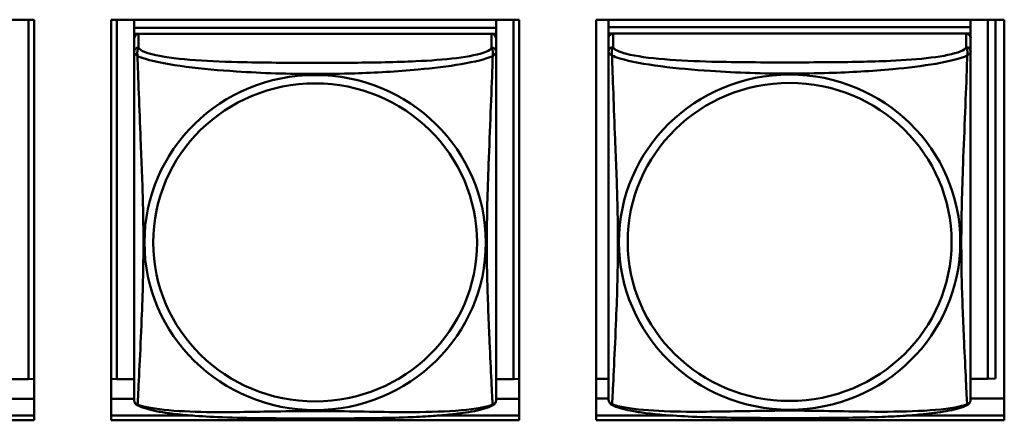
# Model space of a CAD drawing. Header units: inches. Extents: x 2.9 to 75, y -2.3 to 43.7.
# Tile 67 of 155: x 46.696 to 47.98, y 15.211 to 15.734. Entities that reach past the tile are written whole.
import ezdxf

# ---------------------------------------------------------------- set-up
doc = ezdxf.new("R2010")
doc.units = ezdxf.units.IN
doc.header["$MEASUREMENT"] = 0
doc.layers.add('Visible Edges(ROSSANSI)', color=7, linetype='Continuous', lineweight=50)
doc.layers.add('Visible Tangent Edges(ROSSANSI)', color=7, linetype='Continuous', lineweight=50)

msp = doc.modelspace()

# ---------------------------------------------------------------- linework, layer by layer
at = {"layer": 'Visible Edges(ROSSANSI)'}
for p, q in [((46.1818, 15.7335), (46.7142, 15.7335)), ((46.7068, 15.7335), (46.7068, 15.2644)), ((46.7142, 15.7335), (46.7142, 15.2108)), ((46.8148, 15.2108), (46.8148, 15.7335)), ((46.8148, 15.7335), (47.3472, 15.7335)), ((46.8221, 15.2644), (46.8221, 15.7335)), ((46.8448, 15.7335), (46.8448, 15.7231)), ((47.3172, 15.7335), (47.3172, 15.7231)), ((47.3398, 15.7335), (47.3398, 15.2644)), ((47.3472, 15.7335), (47.3472, 15.2108)), ((47.4478, 15.2108), (47.4478, 15.7335)), ((47.4478, 15.7335), (47.9802, 15.7335)), ((47.4639, 15.7335), (47.4639, 15.7237)), ((47.9363, 15.7335), (47.9363, 15.7237)), ((47.9589, 15.7335), (47.9589, 15.2649)), ((47.9688, 15.7335), (47.9688, 15.2653)), ((47.9802, 15.7335), (47.9802, 15.2108)), ((47.3172, 15.7231), (46.8448, 15.7231)), ((46.8448, 15.7231), (46.8448, 15.7149)), ((46.8448, 15.7231), (46.8448, 15.7231)), ((46.8448, 15.7231), (47.3172, 15.7231)), ((46.8448, 15.7092), (46.8448, 15.7149)), ((46.8448, 15.7149), (46.8506, 15.7149)), ((47.3113, 15.7149), (46.8507, 15.7149)), ((47.3114, 15.7149), (47.3172, 15.7149)), ((47.3172, 15.7231), (47.3172, 15.7149)), ((47.3172, 15.7231), (47.3172, 15.7231)), ((47.3172, 15.7149), (47.3172, 15.7092)), ((47.9363, 15.7237), (47.4639, 15.7237)), ((47.4639, 15.7237), (47.4639, 15.7155)), ((47.4639, 15.7237), (47.4639, 15.7237)), ((47.4639, 15.7237), (47.9363, 15.7237)), ((47.4639, 15.7097), (47.4639, 15.7155)), ((47.4639, 15.7155), (47.4697, 15.7155)), ((47.9304, 15.7155), (47.4698, 15.7155)), ((47.9305, 15.7155), (47.9363, 15.7155)), ((47.9363, 15.7237), (47.9363, 15.7155)), ((47.9363, 15.7237), (47.9363, 15.7237)), ((47.9363, 15.7155), (47.9363, 15.7097)), ((46.8448, 15.7091), (46.8448, 15.6914)), ((47.3172, 15.6914), (47.3172, 15.7091)), ((47.4639, 15.7097), (47.4639, 15.692)), ((47.9363, 15.692), (47.9363, 15.7097)), ((46.7068, 15.2644), (46.6842, 15.2644)), ((46.7068, 15.2644), (46.7142, 15.2647)), ((46.8221, 15.2644), (46.8148, 15.2647)), ((46.8448, 15.2644), (46.8221, 15.2644)), ((47.3398, 15.2644), (47.3172, 15.2644)), ((47.3398, 15.2644), (47.3472, 15.2647)), ((47.4639, 15.2649), (47.4478, 15.2649)), ((47.9589, 15.2649), (47.9363, 15.2649)), ((47.9589, 15.2649), (47.9688, 15.2653)), ((46.7142, 15.2387), (46.6842, 15.2387)), ((46.8448, 15.2387), (46.8148, 15.2387)), ((47.3472, 15.2387), (47.3172, 15.2387)), ((47.4639, 15.2392), (47.4478, 15.2392)), ((47.9802, 15.2392), (47.9363, 15.2392)), ((46.7142, 15.2108), (46.1818, 15.2108)), ((46.6074, 15.2169), (46.7142, 15.2169)), ((46.8148, 15.2169), (46.9215, 15.2169)), ((47.3472, 15.2108), (46.8148, 15.2108)), ((47.2404, 15.2169), (47.3472, 15.2169)), ((47.4478, 15.2169), (47.5482, 15.2169)), ((47.9802, 15.2108), (47.4478, 15.2108)), ((47.852, 15.2169), (47.9802, 15.2169))]:
    msp.add_line(p, q, dxfattribs=at)
for centre, start, end in [((46.8585, 15.2385), 180, 189.1496), ((47.3034, 15.2385), 350.8504, 360), ((47.4776, 15.239), 180, 189.1496), ((47.9225, 15.239), 350.8504, 360)]:
    msp.add_arc(centre, 0.0138, start, end, dxfattribs=at)
for centre, major_axis, start_param, end_param in [((46.8507, 15.7091), (-0.00591, 0), 4.712389, 6.283185), ((47.3113, 15.7091), (0.00591, 0), 0, 1.570796), ((47.4698, 15.7097), (-0.00591, 0), 4.712389, 6.283185), ((47.9304, 15.7097), (0.00591, 0), 0, 1.570796)]:
    msp.add_ellipse(centre, major_axis=major_axis, ratio=0.981793, start_param=start_param, end_param=end_param, dxfattribs=at)
for points, knots in [([(46.8448, 15.6914), (46.8448, 15.6889), (46.8448, 15.6842), (46.8448, 15.6781), (46.8448, 15.6669), (46.8448, 15.6505), (46.8448, 15.6326), (46.8448, 15.6148), (46.8448, 15.5956), (46.8448, 15.5764), (46.8448, 15.5493), (46.8448, 15.5221), (46.8448, 15.4953), (46.8448, 15.4786), (46.8448, 15.462), (46.8448, 15.4454), (46.8448, 15.4121), (46.8448, 15.3789), (46.8448, 15.3467), (46.8448, 15.3066), (46.8448, 15.2661), (46.8448, 15.2475), (46.8448, 15.2417), (46.8448, 15.2385), (46.8448, 15.2385)], [0.325731, 0.325731, 0.325731, 0.325731, 0.404774, 0.404774, 0.404774, 0.550532, 0.550532, 0.550532, 0.69629, 0.69629, 0.69629, 0.902598, 0.902598, 0.902598, 1.03154, 1.03154, 1.03154, 1.289425, 1.289425, 1.289425, 1.610774, 1.610774, 1.610774, 1.710218, 1.710218, 1.710218, 1.710218]), ([(47.3172, 15.2385), (47.3172, 15.2385), (47.3172, 15.2394), (47.3172, 15.241), (47.3172, 15.2457), (47.3172, 15.2566), (47.3172, 15.2705), (47.3172, 15.2843), (47.3172, 15.3009), (47.3172, 15.3183), (47.3172, 15.3429), (47.3172, 15.3693), (47.3172, 15.3957), (47.3172, 15.4122), (47.3172, 15.4287), (47.3172, 15.4454), (47.3172, 15.4786), (47.3172, 15.5119), (47.3172, 15.5458), (47.3172, 15.5882), (47.3172, 15.634), (47.3172, 15.6655), (47.3172, 15.678), (47.3172, 15.6873), (47.3172, 15.6914)], [0.352862, 0.352862, 0.352862, 0.352862, 0.404774, 0.404774, 0.404774, 0.550532, 0.550532, 0.550532, 0.69629, 0.69629, 0.69629, 0.902598, 0.902598, 0.902598, 1.03154, 1.03154, 1.03154, 1.289425, 1.289425, 1.289425, 1.610774, 1.610774, 1.610774, 1.73735, 1.73735, 1.73735, 1.73735]), ([(47.4639, 15.692), (47.4639, 15.6894), (47.4639, 15.6848), (47.4639, 15.6787), (47.4639, 15.6674), (47.4639, 15.651), (47.4639, 15.6332), (47.4639, 15.6153), (47.4639, 15.5961), (47.4639, 15.577), (47.4639, 15.5498), (47.4639, 15.5226), (47.4639, 15.4959), (47.4639, 15.4792), (47.4639, 15.4625), (47.4639, 15.4459), (47.4639, 15.4127), (47.4639, 15.3795), (47.4639, 15.3472), (47.4639, 15.3071), (47.4639, 15.2667), (47.4639, 15.248), (47.4639, 15.2423), (47.4639, 15.2391), (47.4639, 15.239)], [0.325731, 0.325731, 0.325731, 0.325731, 0.404774, 0.404774, 0.404774, 0.550532, 0.550532, 0.550532, 0.69629, 0.69629, 0.69629, 0.902598, 0.902598, 0.902598, 1.03154, 1.03154, 1.03154, 1.289425, 1.289425, 1.289425, 1.610774, 1.610774, 1.610774, 1.710218, 1.710218, 1.710218, 1.710218]), ([(47.9363, 15.239), (47.9363, 15.239), (47.9363, 15.2399), (47.9363, 15.2416), (47.9363, 15.2462), (47.9363, 15.2572), (47.9363, 15.271), (47.9363, 15.2848), (47.9363, 15.3014), (47.9363, 15.3188), (47.9363, 15.3434), (47.9363, 15.3698), (47.9363, 15.3962), (47.9363, 15.4127), (47.9363, 15.4293), (47.9363, 15.4459), (47.9363, 15.4791), (47.9363, 15.5124), (47.9363, 15.5464), (47.9363, 15.5887), (47.9363, 15.6345), (47.9363, 15.6661), (47.9363, 15.6785), (47.9363, 15.6879), (47.9363, 15.692)], [0.352862, 0.352862, 0.352862, 0.352862, 0.404774, 0.404774, 0.404774, 0.550532, 0.550532, 0.550532, 0.69629, 0.69629, 0.69629, 0.902598, 0.902598, 0.902598, 1.03154, 1.03154, 1.03154, 1.289425, 1.289425, 1.289425, 1.610774, 1.610774, 1.610774, 1.73735, 1.73735, 1.73735, 1.73735]), ([(47.4681, 15.2309), (47.4675, 15.2312), (47.467, 15.2316), (47.4661, 15.2324), (47.4657, 15.2328), (47.4651, 15.2337), (47.4649, 15.2342), (47.4645, 15.235), (47.4644, 15.2354), (47.4642, 15.2362), (47.4641, 15.2365), (47.464, 15.2368)], [0.02273771, 0.02273771, 0.02273771, 0.02273771, 0.02954865, 0.02954865, 0.03635958, 0.03635958, 0.04317052, 0.04317052, 0.04998146, 0.04998146, 0.0567924, 0.0567924, 0.0567924, 0.0567924]), ([(47.9321, 15.2309), (47.9327, 15.2312), (47.9332, 15.2316), (47.9341, 15.2324), (47.9345, 15.2328), (47.9351, 15.2337), (47.9353, 15.2342), (47.9357, 15.235), (47.9358, 15.2354), (47.936, 15.2362), (47.9361, 15.2365), (47.9361, 15.2368)], [0.02273771, 0.02273771, 0.02273771, 0.02273771, 0.02954865, 0.02954865, 0.03635958, 0.03635958, 0.04317052, 0.04317052, 0.04998146, 0.04998146, 0.0567924, 0.0567924, 0.0567924, 0.0567924]), ([(46.8489, 15.2304), (46.8484, 15.2307), (46.8479, 15.231), (46.847, 15.2319), (46.8466, 15.2323), (46.846, 15.2332), (46.8457, 15.2336), (46.8454, 15.2345), (46.8453, 15.2349), (46.8451, 15.2356), (46.845, 15.236), (46.8449, 15.2363)], [0.02273771, 0.02273771, 0.02273771, 0.02273771, 0.02954865, 0.02954865, 0.03635958, 0.03635958, 0.04317052, 0.04317052, 0.04998146, 0.04998146, 0.0567924, 0.0567924, 0.0567924, 0.0567924]), ([(47.313, 15.2304), (47.3096, 15.2286), (47.3061, 15.2273), (47.2981, 15.2249), (47.2937, 15.2238), (47.2842, 15.222), (47.2792, 15.2211), (47.268, 15.2195), (47.2618, 15.2188), (47.2479, 15.2174), (47.2402, 15.2168), (47.2224, 15.2156), (47.2121, 15.2151), (47.1872, 15.2142), (47.1725, 15.2138), (47.1408, 15.2134), (47.1238, 15.2133), (47.0898, 15.2132), (47.0728, 15.2132), (47.0388, 15.2133), (47.0218, 15.2134), (46.9878, 15.2138), (46.9706, 15.2142), (46.9404, 15.2155), (46.9273, 15.2163), (46.9063, 15.2181), (46.8982, 15.219), (46.8846, 15.2208), (46.8789, 15.2217), (46.8688, 15.2237), (46.8644, 15.2248), (46.8562, 15.2272), (46.8525, 15.2285), (46.8489, 15.2304)], [-1.678204, -1.678204, -1.678204, -1.678204, -1.629815, -1.629815, -1.580861, -1.580861, -1.532583, -1.532583, -1.479316, -1.479316, -1.416961, -1.416961, -1.337799, -1.337799, -1.226353, -1.226353, -1.09702, -1.09702, -0.967687, -0.967687, -0.838354, -0.838354, -0.709022, -0.709022, -0.60577, -0.60577, -0.53827, -0.53827, -0.483941, -0.483941, -0.435529, -0.435529, -0.384876, -0.384876, -0.384876, -0.384876]), ([(47.313, 15.2304), (47.3136, 15.2307), (47.3141, 15.231), (47.315, 15.2319), (47.3154, 15.2323), (47.316, 15.2332), (47.3162, 15.2336), (47.3166, 15.2345), (47.3167, 15.2349), (47.3169, 15.2356), (47.317, 15.236), (47.317, 15.2363)], [0.02273771, 0.02273771, 0.02273771, 0.02273771, 0.02954865, 0.02954865, 0.03635958, 0.03635958, 0.04317052, 0.04317052, 0.04998146, 0.04998146, 0.0567924, 0.0567924, 0.0567924, 0.0567924]), ([(47.9321, 15.2309), (47.9288, 15.2291), (47.9252, 15.2279), (47.9172, 15.2254), (47.9128, 15.2244), (47.9033, 15.2225), (47.8983, 15.2217), (47.8871, 15.2201), (47.8809, 15.2194), (47.867, 15.218), (47.8593, 15.2173), (47.8415, 15.2162), (47.8312, 15.2156), (47.8064, 15.2147), (47.7916, 15.2144), (47.7599, 15.2139), (47.7429, 15.2138), (47.7089, 15.2137), (47.6919, 15.2137), (47.6579, 15.2138), (47.6409, 15.2139), (47.6069, 15.2144), (47.5897, 15.2148), (47.5595, 15.2161), (47.5464, 15.2169), (47.5254, 15.2187), (47.5173, 15.2195), (47.5037, 15.2214), (47.498, 15.2223), (47.4879, 15.2243), (47.4835, 15.2253), (47.4753, 15.2277), (47.4716, 15.2291), (47.4681, 15.2309)], [-1.678204, -1.678204, -1.678204, -1.678204, -1.629815, -1.629815, -1.580861, -1.580861, -1.532583, -1.532583, -1.479316, -1.479316, -1.416961, -1.416961, -1.337799, -1.337799, -1.226353, -1.226353, -1.09702, -1.09702, -0.967687, -0.967687, -0.838354, -0.838354, -0.709022, -0.709022, -0.60577, -0.60577, -0.53827, -0.53827, -0.483941, -0.483941, -0.435529, -0.435529, -0.384876, -0.384876, -0.384876, -0.384876])]:
    msp.add_open_spline(points, degree=3, knots=knots, dxfattribs=at)
at = {"layer": 'Visible Tangent Edges(ROSSANSI)'}
for p, q in [((46.8507, 15.6972), (46.8507, 15.7149)), ((47.3113, 15.7149), (47.3113, 15.6972)), ((47.4698, 15.6978), (47.4698, 15.7155)), ((47.9304, 15.7155), (47.9304, 15.6978))]:
    msp.add_line(p, q, dxfattribs=at)
for centre, major_axis, start_param, end_param in [((46.8507, 15.6914), (-0.00591, 0), 4.712389, 6.283185), ((47.3113, 15.6914), (0.00591, 0), 0, 1.570796), ((47.4698, 15.692), (-0.00591, 0), 4.712389, 6.283185), ((47.9304, 15.692), (0.00591, 0), 0, 1.570796)]:
    msp.add_ellipse(centre, major_axis=major_axis, ratio=0.981793, start_param=start_param, end_param=end_param, dxfattribs=at)
for centre, major_axis in [((47.081, 15.4427), (0.2227, 0)), ((47.7001, 15.4433), (0.2227, 0)), ((47.081, 15.4429), (0.2113, 0)), ((47.7001, 15.4435), (0.2113, 0))]:
    msp.add_ellipse(centre, major_axis=major_axis, ratio=0.981793, dxfattribs=at)
for points, knots in [([(46.8448, 15.6914), (46.8448, 15.6911), (46.8448, 15.6909), (46.8448, 15.6905), (46.8449, 15.6903), (46.845, 15.69), (46.8451, 15.6899), (46.8452, 15.6897), (46.8453, 15.6896), (46.8455, 15.6893), (46.8457, 15.6891), (46.8463, 15.6886), (46.8467, 15.6882), (46.8479, 15.6872), (46.8485, 15.6867), (46.8493, 15.6861)], [-0.0844808, -0.0844808, -0.0844808, -0.0844808, -0.06943799, -0.06943799, -0.05587828, -0.05587828, -0.04740346, -0.04740346, -0.04210669, -0.04210669, -0.03151317, -0.03151317, -0.01456352, -0.01456352, 0.00026741, 0.00026741, 0.00026741, 0.00026741]), ([(46.8493, 15.6861), (46.8491, 15.6873), (46.849, 15.6883), (46.8489, 15.6903), (46.849, 15.6912), (46.8491, 15.6925), (46.8492, 15.693), (46.8494, 15.6936), (46.8495, 15.6938), (46.8496, 15.6943), (46.8497, 15.6946), (46.85, 15.6953), (46.8501, 15.6957), (46.8504, 15.6965), (46.8506, 15.6969), (46.8507, 15.6972)], [-0.00026741, -0.00026741, -0.00026741, -0.00026741, 0.01456352, 0.01456352, 0.03151317, 0.03151317, 0.04210669, 0.04210669, 0.04740346, 0.04740346, 0.05587828, 0.05587828, 0.06943799, 0.06943799, 0.0844808, 0.0844808, 0.0844808, 0.0844808]), ([(46.8493, 15.6861), (46.8521, 15.6849), (46.8556, 15.6836), (46.8596, 15.6824), (46.8872, 15.674), (46.9343, 15.6689), (46.9778, 15.666), (47.0127, 15.6637), (47.0469, 15.6627), (47.081, 15.6627), (47.098, 15.6627), (47.1151, 15.6629), (47.1322, 15.6635), (47.1597, 15.6644), (47.1879, 15.6659), (47.2155, 15.6685), (47.2351, 15.6703), (47.2544, 15.6726), (47.2717, 15.6756), (47.2889, 15.6785), (47.3038, 15.6821), (47.3127, 15.6861)], [-1.657319, -1.657319, -1.657319, -1.657319, -1.610774, -1.610774, -1.610774, -1.289425, -1.289425, -1.289425, -1.03154, -1.03154, -1.03154, -0.902598, -0.902598, -0.902598, -0.69629, -0.69629, -0.69629, -0.550532, -0.550532, -0.550532, -0.405761, -0.405761, -0.405761, -0.405761]), ([(46.8493, 15.2312), (46.8494, 15.2328), (46.8495, 15.2351), (46.8497, 15.238), (46.8508, 15.2578), (46.8529, 15.301), (46.8546, 15.3425), (46.856, 15.3758), (46.857, 15.4093), (46.857, 15.4428), (46.857, 15.4595), (46.8568, 15.4763), (46.8563, 15.4933), (46.8557, 15.5205), (46.8545, 15.5485), (46.8533, 15.5771), (46.8525, 15.5973), (46.8517, 15.6178), (46.8509, 15.637), (46.8502, 15.6561), (46.8496, 15.6738), (46.8493, 15.6861)], [-1.657319, -1.657319, -1.657319, -1.657319, -1.610774, -1.610774, -1.610774, -1.289425, -1.289425, -1.289425, -1.03154, -1.03154, -1.03154, -0.902598, -0.902598, -0.902598, -0.69629, -0.69629, -0.69629, -0.550532, -0.550532, -0.550532, -0.405761, -0.405761, -0.405761, -0.405761]), ([(47.3113, 15.6972), (47.3107, 15.6953), (47.308, 15.6933), (47.3036, 15.6915), (47.2955, 15.6882), (47.2816, 15.6855), (47.2654, 15.6835), (47.2493, 15.6815), (47.2311, 15.6801), (47.2125, 15.6793), (47.1861, 15.678), (47.1588, 15.6776), (47.1317, 15.6774), (47.1148, 15.6773), (47.0979, 15.6773), (47.081, 15.6773), (47.0471, 15.6773), (47.0133, 15.6773), (46.9796, 15.6782), (46.9376, 15.6793), (46.8936, 15.682), (46.8681, 15.6884), (46.858, 15.691), (46.8516, 15.6941), (46.8507, 15.6972)], [0.325731, 0.325731, 0.325731, 0.325731, 0.404774, 0.404774, 0.404774, 0.550532, 0.550532, 0.550532, 0.69629, 0.69629, 0.69629, 0.902598, 0.902598, 0.902598, 1.03154, 1.03154, 1.03154, 1.289425, 1.289425, 1.289425, 1.610774, 1.610774, 1.610774, 1.73735, 1.73735, 1.73735, 1.73735]), ([(47.3127, 15.6861), (47.3126, 15.6822), (47.3124, 15.6776), (47.3123, 15.6726), (47.3112, 15.6382), (47.309, 15.589), (47.3073, 15.5451), (47.306, 15.5098), (47.305, 15.4762), (47.305, 15.4428), (47.305, 15.426), (47.3052, 15.4093), (47.3056, 15.3926), (47.3063, 15.3658), (47.3075, 15.3387), (47.3086, 15.3129), (47.3095, 15.2947), (47.3103, 15.2772), (47.311, 15.2624), (47.3117, 15.2478), (47.3123, 15.2362), (47.3127, 15.2312)], [-1.657319, -1.657319, -1.657319, -1.657319, -1.610774, -1.610774, -1.610774, -1.289425, -1.289425, -1.289425, -1.03154, -1.03154, -1.03154, -0.902598, -0.902598, -0.902598, -0.69629, -0.69629, -0.69629, -0.550532, -0.550532, -0.550532, -0.405761, -0.405761, -0.405761, -0.405761]), ([(47.3113, 15.6972), (47.3114, 15.6969), (47.3115, 15.6965), (47.3118, 15.6957), (47.312, 15.6953), (47.3123, 15.6946), (47.3124, 15.6943), (47.3125, 15.6938), (47.3126, 15.6936), (47.3127, 15.693), (47.3128, 15.6925), (47.313, 15.6912), (47.3131, 15.6903), (47.313, 15.6883), (47.3129, 15.6873), (47.3127, 15.6861)], [-0.0844808, -0.0844808, -0.0844808, -0.0844808, -0.06943799, -0.06943799, -0.05587828, -0.05587828, -0.04740346, -0.04740346, -0.04210669, -0.04210669, -0.03151317, -0.03151317, -0.01456352, -0.01456352, 0.00026741, 0.00026741, 0.00026741, 0.00026741]), ([(47.3127, 15.6861), (47.3134, 15.6867), (47.3141, 15.6872), (47.3152, 15.6882), (47.3157, 15.6886), (47.3163, 15.6891), (47.3165, 15.6893), (47.3167, 15.6896), (47.3167, 15.6897), (47.3169, 15.6899), (47.317, 15.69), (47.3171, 15.6903), (47.3171, 15.6905), (47.3172, 15.6909), (47.3172, 15.6911), (47.3172, 15.6914)], [-0.00026741, -0.00026741, -0.00026741, -0.00026741, 0.01456352, 0.01456352, 0.03151317, 0.03151317, 0.04210669, 0.04210669, 0.04740346, 0.04740346, 0.05587828, 0.05587828, 0.06943799, 0.06943799, 0.0844808, 0.0844808, 0.0844808, 0.0844808]), ([(47.4639, 15.692), (47.4639, 15.6917), (47.4639, 15.6914), (47.4639, 15.691), (47.464, 15.6908), (47.4641, 15.6905), (47.4642, 15.6904), (47.4643, 15.6902), (47.4644, 15.6901), (47.4646, 15.6899), (47.4648, 15.6897), (47.4654, 15.6891), (47.4659, 15.6887), (47.467, 15.6878), (47.4676, 15.6873), (47.4684, 15.6867)], [-0.0844808, -0.0844808, -0.0844808, -0.0844808, -0.06943799, -0.06943799, -0.05587828, -0.05587828, -0.04740346, -0.04740346, -0.04210669, -0.04210669, -0.03151317, -0.03151317, -0.01456352, -0.01456352, 0.00026741, 0.00026741, 0.00026741, 0.00026741]), ([(47.4684, 15.6867), (47.4682, 15.6878), (47.4681, 15.6888), (47.468, 15.6908), (47.4681, 15.6917), (47.4682, 15.693), (47.4683, 15.6935), (47.4685, 15.6941), (47.4686, 15.6943), (47.4687, 15.6948), (47.4688, 15.6951), (47.4691, 15.6958), (47.4692, 15.6962), (47.4696, 15.697), (47.4697, 15.6974), (47.4698, 15.6978)], [-0.00026741, -0.00026741, -0.00026741, -0.00026741, 0.01456352, 0.01456352, 0.03151317, 0.03151317, 0.04210669, 0.04210669, 0.04740346, 0.04740346, 0.05587828, 0.05587828, 0.06943799, 0.06943799, 0.0844808, 0.0844808, 0.0844808, 0.0844808]), ([(47.4684, 15.6867), (47.4712, 15.6854), (47.4747, 15.6841), (47.4787, 15.6829), (47.5064, 15.6746), (47.5534, 15.6695), (47.5969, 15.6666), (47.6318, 15.6642), (47.666, 15.6632), (47.7001, 15.6632), (47.7171, 15.6632), (47.7342, 15.6635), (47.7514, 15.664), (47.7788, 15.6649), (47.807, 15.6665), (47.8346, 15.669), (47.8542, 15.6708), (47.8735, 15.6731), (47.8908, 15.6761), (47.908, 15.679), (47.9229, 15.6827), (47.9318, 15.6867)], [-1.657319, -1.657319, -1.657319, -1.657319, -1.610774, -1.610774, -1.610774, -1.289425, -1.289425, -1.289425, -1.03154, -1.03154, -1.03154, -0.902598, -0.902598, -0.902598, -0.69629, -0.69629, -0.69629, -0.550532, -0.550532, -0.550532, -0.405761, -0.405761, -0.405761, -0.405761]), ([(47.4684, 15.2318), (47.4685, 15.2334), (47.4687, 15.2357), (47.4688, 15.2385), (47.4699, 15.2584), (47.472, 15.3015), (47.4737, 15.343), (47.4751, 15.3763), (47.4761, 15.4098), (47.4761, 15.4433), (47.4761, 15.46), (47.4759, 15.4768), (47.4754, 15.4938), (47.4748, 15.521), (47.4736, 15.5491), (47.4724, 15.5776), (47.4716, 15.5978), (47.4708, 15.6183), (47.4701, 15.6375), (47.4693, 15.6566), (47.4687, 15.6743), (47.4684, 15.6867)], [-1.657319, -1.657319, -1.657319, -1.657319, -1.610774, -1.610774, -1.610774, -1.289425, -1.289425, -1.289425, -1.03154, -1.03154, -1.03154, -0.902598, -0.902598, -0.902598, -0.69629, -0.69629, -0.69629, -0.550532, -0.550532, -0.550532, -0.405761, -0.405761, -0.405761, -0.405761]), ([(47.9304, 15.6978), (47.9298, 15.6958), (47.9271, 15.6938), (47.9227, 15.692), (47.9146, 15.6887), (47.9007, 15.686), (47.8845, 15.684), (47.8684, 15.682), (47.8502, 15.6807), (47.8316, 15.6798), (47.8052, 15.6786), (47.7779, 15.6782), (47.7508, 15.678), (47.7339, 15.6779), (47.717, 15.6778), (47.7001, 15.6778), (47.6662, 15.6778), (47.6324, 15.6779), (47.5987, 15.6787), (47.5567, 15.6798), (47.5128, 15.6825), (47.4872, 15.689), (47.4771, 15.6915), (47.4707, 15.6946), (47.4698, 15.6978)], [0.325731, 0.325731, 0.325731, 0.325731, 0.404774, 0.404774, 0.404774, 0.550532, 0.550532, 0.550532, 0.69629, 0.69629, 0.69629, 0.902598, 0.902598, 0.902598, 1.03154, 1.03154, 1.03154, 1.289425, 1.289425, 1.289425, 1.610774, 1.610774, 1.610774, 1.73735, 1.73735, 1.73735, 1.73735]), ([(47.9318, 15.6867), (47.9317, 15.6827), (47.9315, 15.6782), (47.9314, 15.6732), (47.9303, 15.6388), (47.9281, 15.5896), (47.9264, 15.5456), (47.9251, 15.5104), (47.9241, 15.4768), (47.9241, 15.4433), (47.9241, 15.4266), (47.9243, 15.4099), (47.9247, 15.3931), (47.9254, 15.3664), (47.9266, 15.3392), (47.9277, 15.3134), (47.9286, 15.2952), (47.9294, 15.2777), (47.9301, 15.263), (47.9308, 15.2484), (47.9314, 15.2367), (47.9318, 15.2318)], [-1.657319, -1.657319, -1.657319, -1.657319, -1.610774, -1.610774, -1.610774, -1.289425, -1.289425, -1.289425, -1.03154, -1.03154, -1.03154, -0.902598, -0.902598, -0.902598, -0.69629, -0.69629, -0.69629, -0.550532, -0.550532, -0.550532, -0.405761, -0.405761, -0.405761, -0.405761]), ([(47.9304, 15.6978), (47.9305, 15.6974), (47.9306, 15.697), (47.9309, 15.6962), (47.9311, 15.6958), (47.9314, 15.6951), (47.9315, 15.6948), (47.9316, 15.6943), (47.9317, 15.6941), (47.9318, 15.6935), (47.9319, 15.693), (47.9321, 15.6917), (47.9322, 15.6908), (47.9321, 15.6888), (47.932, 15.6878), (47.9318, 15.6867)], [-0.0844808, -0.0844808, -0.0844808, -0.0844808, -0.06943799, -0.06943799, -0.05587828, -0.05587828, -0.04740346, -0.04740346, -0.04210669, -0.04210669, -0.03151317, -0.03151317, -0.01456352, -0.01456352, 0.00026741, 0.00026741, 0.00026741, 0.00026741]), ([(47.9318, 15.6867), (47.9325, 15.6873), (47.9332, 15.6878), (47.9343, 15.6887), (47.9348, 15.6891), (47.9354, 15.6897), (47.9356, 15.6899), (47.9358, 15.6901), (47.9358, 15.6902), (47.936, 15.6904), (47.9361, 15.6905), (47.9362, 15.6908), (47.9363, 15.691), (47.9363, 15.6914), (47.9363, 15.6917), (47.9363, 15.692)], [-0.00026741, -0.00026741, -0.00026741, -0.00026741, 0.01456352, 0.01456352, 0.03151317, 0.03151317, 0.04210669, 0.04210669, 0.04740346, 0.04740346, 0.05587828, 0.05587828, 0.06943799, 0.06943799, 0.0844808, 0.0844808, 0.0844808, 0.0844808]), ([(47.4684, 15.2318), (47.4676, 15.2319), (47.467, 15.2322), (47.4659, 15.233), (47.4654, 15.2335), (47.4648, 15.2344), (47.4646, 15.2348), (47.4644, 15.2354), (47.4643, 15.2356), (47.4642, 15.2361), (47.4641, 15.2364), (47.4641, 15.2367), (47.4641, 15.2368), (47.464, 15.2368)], [-0.00026741, -0.00026741, -0.00026741, -0.00026741, 0.01456352, 0.01456352, 0.03151317, 0.03151317, 0.04210669, 0.04210669, 0.04740346, 0.04740346, 0.05587828, 0.05587828, 0.0567924, 0.0567924, 0.0567924, 0.0567924]), ([(47.9361, 15.2368), (47.9361, 15.2368), (47.9361, 15.2367), (47.9361, 15.2364), (47.936, 15.2361), (47.9358, 15.2356), (47.9358, 15.2354), (47.9356, 15.2348), (47.9354, 15.2344), (47.9348, 15.2335), (47.9343, 15.233), (47.9332, 15.2322), (47.9325, 15.2319), (47.9318, 15.2318)], [-0.0567924, -0.0567924, -0.0567924, -0.0567924, -0.05587828, -0.05587828, -0.04740346, -0.04740346, -0.04210669, -0.04210669, -0.03151317, -0.03151317, -0.01456352, -0.01456352, 0.00026741, 0.00026741, 0.00026741, 0.00026741]), ([(46.8493, 15.2312), (46.8485, 15.2314), (46.8479, 15.2317), (46.8467, 15.2325), (46.8463, 15.233), (46.8457, 15.2339), (46.8455, 15.2343), (46.8453, 15.2348), (46.8452, 15.235), (46.8451, 15.2355), (46.845, 15.2359), (46.8449, 15.2362), (46.8449, 15.2362), (46.8449, 15.2363)], [-0.00026741, -0.00026741, -0.00026741, -0.00026741, 0.01456352, 0.01456352, 0.03151317, 0.03151317, 0.04210669, 0.04210669, 0.04740346, 0.04740346, 0.05587828, 0.05587828, 0.0567924, 0.0567924, 0.0567924, 0.0567924]), ([(46.8489, 15.2304), (46.8489, 15.2304), (46.8489, 15.2304), (46.849, 15.2306), (46.8491, 15.2309), (46.8493, 15.2312)], [-0.02273771, -0.02273771, -0.02273771, -0.02273771, -0.01456352, -0.01456352, 0.00026741, 0.00026741, 0.00026741, 0.00026741]), ([(47.3127, 15.2312), (47.3098, 15.2301), (47.3063, 15.2291), (47.3023, 15.2282), (47.2747, 15.222), (47.2277, 15.2211), (47.1842, 15.2215), (47.1492, 15.2219), (47.1151, 15.2228), (47.081, 15.2228), (47.0639, 15.2228), (47.0469, 15.2226), (47.0297, 15.2224), (47.0022, 15.2219), (46.9741, 15.2212), (46.9464, 15.2215), (46.9269, 15.2217), (46.9075, 15.2223), (46.8902, 15.2239), (46.8731, 15.2254), (46.8581, 15.2279), (46.8493, 15.2312)], [-1.657319, -1.657319, -1.657319, -1.657319, -1.610774, -1.610774, -1.610774, -1.289425, -1.289425, -1.289425, -1.03154, -1.03154, -1.03154, -0.902598, -0.902598, -0.902598, -0.69629, -0.69629, -0.69629, -0.550532, -0.550532, -0.550532, -0.405761, -0.405761, -0.405761, -0.405761]), ([(47.317, 15.2363), (47.317, 15.2362), (47.317, 15.2362), (47.317, 15.2359), (47.3169, 15.2355), (47.3167, 15.235), (47.3167, 15.2348), (47.3165, 15.2343), (47.3163, 15.2339), (47.3157, 15.233), (47.3152, 15.2325), (47.3141, 15.2317), (47.3134, 15.2314), (47.3127, 15.2312)], [-0.0567924, -0.0567924, -0.0567924, -0.0567924, -0.05587828, -0.05587828, -0.04740346, -0.04740346, -0.04210669, -0.04210669, -0.03151317, -0.03151317, -0.01456352, -0.01456352, 0.00026741, 0.00026741, 0.00026741, 0.00026741]), ([(47.3127, 15.2312), (47.3129, 15.2309), (47.313, 15.2306), (47.313, 15.2304), (47.313, 15.2304), (47.313, 15.2304)], [-0.00026741, -0.00026741, -0.00026741, -0.00026741, 0.01456352, 0.01456352, 0.02273771, 0.02273771, 0.02273771, 0.02273771]), ([(47.4681, 15.2309), (47.468, 15.2309), (47.468, 15.231), (47.4681, 15.2312), (47.4682, 15.2314), (47.4684, 15.2318)], [-0.02273771, -0.02273771, -0.02273771, -0.02273771, -0.01456352, -0.01456352, 0.00026741, 0.00026741, 0.00026741, 0.00026741]), ([(47.9318, 15.2318), (47.9289, 15.2307), (47.9254, 15.2297), (47.9214, 15.2288), (47.8938, 15.2226), (47.8468, 15.2216), (47.8033, 15.2221), (47.7684, 15.2225), (47.7342, 15.2234), (47.7001, 15.2234), (47.6831, 15.2234), (47.666, 15.2232), (47.6488, 15.2229), (47.6213, 15.2225), (47.5932, 15.2218), (47.5655, 15.222), (47.546, 15.2222), (47.5266, 15.2229), (47.5094, 15.2244), (47.4922, 15.2259), (47.4772, 15.2284), (47.4684, 15.2318)], [-1.657319, -1.657319, -1.657319, -1.657319, -1.610774, -1.610774, -1.610774, -1.289425, -1.289425, -1.289425, -1.03154, -1.03154, -1.03154, -0.902598, -0.902598, -0.902598, -0.69629, -0.69629, -0.69629, -0.550532, -0.550532, -0.550532, -0.405761, -0.405761, -0.405761, -0.405761]), ([(47.9318, 15.2318), (47.932, 15.2314), (47.9321, 15.2312), (47.9321, 15.231), (47.9321, 15.2309), (47.9321, 15.2309)], [-0.00026741, -0.00026741, -0.00026741, -0.00026741, 0.01456352, 0.01456352, 0.02273771, 0.02273771, 0.02273771, 0.02273771])]:
    msp.add_open_spline(points, degree=3, knots=knots, dxfattribs=at)

doc.saveas('drawing.dxf')
